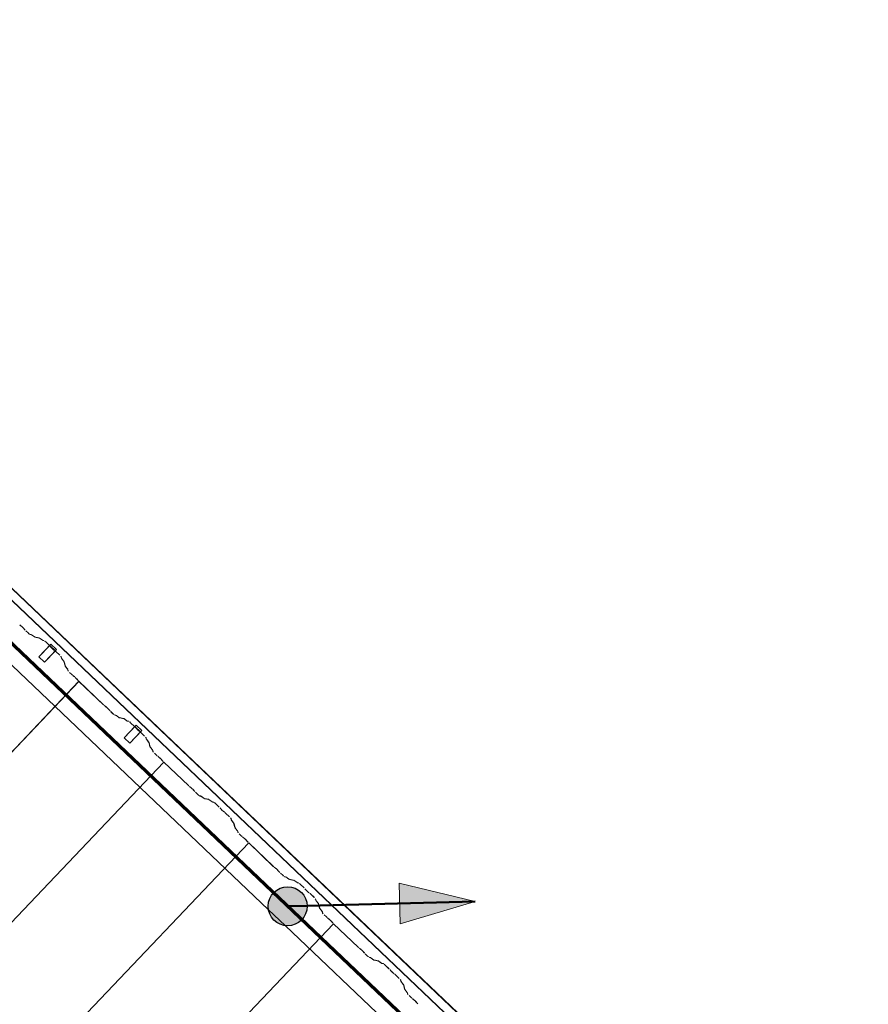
# Model space of a CAD drawing. Header units: metres. Extents: x 32343131.6 to 32343183.7, y 5699223.3 to 5699275.1.
# Tile 101 of 190: x 32343150.9 to 32343153.6, y 5699271.4 to 5699274.6. Entities that reach past the tile are written whole.
import ezdxf

# ---------------------------------------------------------------- set-up
doc = ezdxf.new("R2010")
doc.units = ezdxf.units.M
doc.layers.add('0-1', color=7, linetype='Continuous', lineweight=5)
doc.layers.add('A-DETL-GENF', color=7, linetype='Continuous', lineweight=18)
for name, color, linetype, lineweight, true_color in [('A-DETL-GENF-3', 5, 'Continuous', 18, 0x0000ff), ('A-DETL-GENF-4', 5, 'Continuous', 50, 0x0000ff), ('A-GENM-1', 7, 'Continuous', 5, 0xcccccc), ('A-ROOF-1', 7, 'Continuous', 5, 0xcccccc), ('E-POWR-CNDT-1', 5, 'Continuous', 70, 0x0000ff), ('G-IMPT-1', 5, 'Continuous', 25, 0x0000ff), ('S-BEAM-1', 7, 'Continuous', 5, 0xcccccc)]:
    doc.layers.add(name, color=color, linetype=linetype, lineweight=lineweight, true_color=true_color)

# ---------------------------------------------------------------- blocks, each defined once
blk = doc.blocks.new('construction-roof-accessories--rheinzink-rzk010047 - construction-roof-accessories--rheinzink-rzk010047-3217442-TGA_190_LP5_GR_DA-TGA-01_G_')
at = {"layer": 'A-GENM-1'}
for p, q in [((-0.0125, 0.0822), (0.0125, 0.0822)), ((0.0125, 0.0822), (-0.0125, 0.0822)), ((-0.0125, 0.0822), (-0.0125, 0.0322)), ((-0.0125, 0.0263), (-0.0125, 0.0822)), ((0.0125, 0.0822), (0.0125, 0.0263)), ((0.0125, 0.0322), (0.0125, 0.0822)), ((-0.0125, 0.0263), (-0.0125, 0.0322)), ((-0.0125, 0.0322), (0.0125, 0.0322)), ((-0.0125, 0.0322), (0.0125, 0.0322)), ((0.0125, 0.0322), (0.0125, 0.0263)), ((0.0125, 0.0263), (-0.0125, 0.0263)), ((-0.0125, 0.0263), (0.0125, 0.0263))]:
    blk.add_line(p, q, dxfattribs=at)
blk = doc.blocks.new('Wasserleitblech - Wasserleitblech-3545865-TGA_190_LP5_GR_DA-TGA-01_G_')
at = {"layer": 'A-ROOF-1'}
for p, q in [((105.953, -7.7157), (71.177, 25.3695)), ((71.1777, 25.3702), (105.9537, -7.715)), ((105.9336, -7.7361), (71.1576, 25.3491)), ((105.9341, -7.7355), (71.1582, 25.3497)), ((73.9117, 22.5227), (71.0546, 25.2408)), ((73.9117, 22.5227), (71.0546, 25.2408)), ((73.9646, 22.4723), (73.9117, 22.5227)), ((73.9646, 22.4723), (73.9117, 22.5227)), ((79.7081, 17.0081), (73.9646, 22.4723)), ((79.7081, 17.0081), (73.9646, 22.4723))]:
    blk.add_line(p, q, dxfattribs=at)
blk = doc.blocks.new('ARC_190_LPX_FM_Stellplätze_rvt-1-TGA_190_LP5_GR_DA-TGA-01_G_')
at = {"layer": 'S-BEAM-1'}
for p, q in [((32343150.8823, 5699272.6196), (32343150.887, 5699272.6158)), ((32343150.8877, 5699272.615), (32343150.883, 5699272.6188)), ((32343150.8979, 5699272.6046), (32343150.8939, 5699272.6092)), ((32343150.8947, 5699272.6085), (32343150.8987, 5699272.6039)), ((32343150.9091, 5699272.5937), (32343150.9016, 5699272.6008)), ((32343150.9017, 5699272.6009), (32343150.9092, 5699272.5938)), ((32343150.9138, 5699272.59), (32343150.9183, 5699272.5891)), ((32343150.9193, 5699272.588), (32343150.9149, 5699272.5889)), ((32343150.9193, 5699272.5885), (32343150.9285, 5699272.5818)), ((32343150.9293, 5699272.5809), (32343150.9201, 5699272.5876)), ((32343150.9293, 5699272.5814), (32343150.9437, 5699272.5784)), ((32343150.9448, 5699272.5774), (32343150.9303, 5699272.5803)), ((32343150.9447, 5699272.5779), (32343150.9539, 5699272.5712)), ((32343150.9548, 5699272.5703), (32343150.9456, 5699272.5769)), ((32343150.9547, 5699272.5707), (32343150.9597, 5699272.5697)), ((32343150.9607, 5699272.5687), (32343150.9558, 5699272.5697)), ((32343150.9777, 5699272.5532), (32343150.9654, 5699272.5649)), ((32343150.9655, 5699272.565), (32343150.9778, 5699272.5533)), ((32343150.9829, 5699272.5474), (32343150.9811, 5699272.5496)), ((32343150.9821, 5699272.5488), (32343150.9839, 5699272.5466)), ((32343150.991, 5699272.5398), (32343150.9933, 5699272.5381)), ((32343150.9942, 5699272.5372), (32343150.9919, 5699272.5389)), ((32343151.0102, 5699272.5222), (32343150.9979, 5699272.534)), ((32343150.998, 5699272.5341), (32343151.0103, 5699272.5223)), ((32343151.0155, 5699272.5129), (32343151.0142, 5699272.5178)), ((32343151.0153, 5699272.5168), (32343151.0166, 5699272.5119)), ((32343151.0232, 5699272.5031), (32343151.0161, 5699272.512)), ((32343151.0171, 5699272.5111), (32343151.0242, 5699272.5023)), ((32343151.0274, 5699272.488), (32343151.0237, 5699272.5023)), ((32343151.0248, 5699272.5013), (32343151.0285, 5699272.487)), ((32343151.0351, 5699272.4782), (32343151.028, 5699272.4871)), ((32343151.029, 5699272.4862), (32343151.0361, 5699272.4774)), ((32343151.0367, 5699272.473), (32343151.0356, 5699272.4774)), ((32343151.0367, 5699272.4764), (32343151.0378, 5699272.472)), ((32343151.0492, 5699272.4603), (32343151.0417, 5699272.4675)), ((32343151.0418, 5699272.4676), (32343151.0493, 5699272.4604)), ((32343142.8096, 5699263.7543), (32343151.0719, 5699272.4388)), ((32343142.8096, 5699263.7543), (32343151.0719, 5699272.4388)), ((32343142.8097, 5699263.7544), (32343151.0719, 5699272.4389)), ((32343142.8097, 5699263.7544), (32343151.0719, 5699272.4389)), ((32343151.0525, 5699272.4576), (32343151.0573, 5699272.4538)), ((32343151.058, 5699272.453), (32343151.0532, 5699272.4568)), ((32343151.0681, 5699272.4426), (32343151.0641, 5699272.4472)), ((32343151.065, 5699272.4465), (32343151.069, 5699272.442)), ((32343151.0719, 5699272.4388), (32343151.0719, 5699272.4389)), ((32343151.0719, 5699272.4389), (32343151.1508, 5699272.3639)), ((32343151.0719, 5699272.4389), (32343151.0719, 5699272.4388)), ((32343151.1507, 5699272.3638), (32343151.0719, 5699272.4388)), ((32343151.1539, 5699272.3611), (32343151.1587, 5699272.3573)), ((32343151.1594, 5699272.3565), (32343151.1546, 5699272.3603)), ((32343151.1696, 5699272.3461), (32343151.1655, 5699272.3507)), ((32343151.1664, 5699272.35), (32343151.1704, 5699272.3455)), ((32343151.1808, 5699272.3352), (32343151.1733, 5699272.3423)), ((32343151.1734, 5699272.3424), (32343151.1809, 5699272.3353)), ((32343151.1855, 5699272.3315), (32343151.19, 5699272.3306)), ((32343151.191, 5699272.3296), (32343151.1866, 5699272.3305)), ((32343151.191, 5699272.33), (32343151.2002, 5699272.3234)), ((32343151.201, 5699272.3224), (32343151.1918, 5699272.3291)), ((32343151.201, 5699272.3229), (32343151.2154, 5699272.32)), ((32343151.2165, 5699272.3189), (32343151.202, 5699272.3219)), ((32343151.2164, 5699272.3194), (32343151.2256, 5699272.3127)), ((32343151.2265, 5699272.3118), (32343151.2173, 5699272.3185)), ((32343151.2264, 5699272.3123), (32343151.2314, 5699272.3113)), ((32343151.2324, 5699272.3102), (32343151.2275, 5699272.3112)), ((32343151.2494, 5699272.2947), (32343151.237, 5699272.3064)), ((32343151.2371, 5699272.3065), (32343151.2495, 5699272.2948)), ((32343151.2546, 5699272.2889), (32343151.2528, 5699272.2911)), ((32343151.2538, 5699272.2903), (32343151.2555, 5699272.2881)), ((32343151.2627, 5699272.2813), (32343151.265, 5699272.2796)), ((32343151.2659, 5699272.2787), (32343151.2636, 5699272.2804)), ((32343151.2819, 5699272.2638), (32343151.2696, 5699272.2755)), ((32343151.2697, 5699272.2756), (32343151.282, 5699272.2639)), ((32343151.2872, 5699272.2545), (32343151.2859, 5699272.2593)), ((32343151.287, 5699272.2583), (32343151.2883, 5699272.2534)), ((32343151.2949, 5699272.2446), (32343151.2878, 5699272.2535)), ((32343151.2888, 5699272.2527), (32343151.2959, 5699272.2438)), ((32343151.2991, 5699272.2295), (32343151.2954, 5699272.2438)), ((32343151.2965, 5699272.2428), (32343151.3001, 5699272.2285)), ((32343151.3068, 5699272.2197), (32343151.2997, 5699272.2286)), ((32343151.3007, 5699272.2278), (32343151.3078, 5699272.2189)), ((32343151.3084, 5699272.2145), (32343151.3073, 5699272.2189)), ((32343151.3084, 5699272.2179), (32343151.3095, 5699272.2135)), ((32343151.3209, 5699272.2019), (32343151.3134, 5699272.209)), ((32343151.3135, 5699272.2091), (32343151.321, 5699272.202)), ((32343143.0813, 5699263.4958), (32343151.3435, 5699272.1804)), ((32343143.0813, 5699263.4958), (32343151.3435, 5699272.1804)), ((32343143.0814, 5699263.4959), (32343151.3436, 5699272.1804)), ((32343143.0814, 5699263.4959), (32343151.3436, 5699272.1804)), ((32343151.3242, 5699272.1991), (32343151.329, 5699272.1953)), ((32343151.3297, 5699272.1945), (32343151.3249, 5699272.1983)), ((32343151.3398, 5699272.1841), (32343151.3358, 5699272.1887)), ((32343151.3366, 5699272.188), (32343151.3407, 5699272.1835)), ((32343151.4224, 5699272.1054), (32343151.3435, 5699272.1804)), ((32343151.3435, 5699272.1804), (32343151.3436, 5699272.1804)), ((32343151.3436, 5699272.1804), (32343151.3435, 5699272.1804)), ((32343151.3436, 5699272.1804), (32343151.4225, 5699272.1055)), ((32343151.4256, 5699272.1026), (32343151.4304, 5699272.0988)), ((32343151.4311, 5699272.098), (32343151.4263, 5699272.1018)), ((32343151.4413, 5699272.0876), (32343151.4372, 5699272.0922)), ((32343151.4381, 5699272.0915), (32343151.4421, 5699272.087)), ((32343151.4525, 5699272.0767), (32343151.445, 5699272.0839)), ((32343151.4451, 5699272.0839), (32343151.4526, 5699272.0768)), ((32343151.4572, 5699272.073), (32343151.4616, 5699272.0721)), ((32343151.4627, 5699272.0711), (32343151.4583, 5699272.072)), ((32343151.4626, 5699272.0715), (32343151.4719, 5699272.0649)), ((32343151.4727, 5699272.064), (32343151.4635, 5699272.0706)), ((32343151.4726, 5699272.0644), (32343151.4871, 5699272.0615)), ((32343151.4882, 5699272.0604), (32343151.4737, 5699272.0634)), ((32343151.4881, 5699272.0609), (32343151.4973, 5699272.0542)), ((32343151.4982, 5699272.0533), (32343151.489, 5699272.06)), ((32343151.4981, 5699272.0538), (32343151.5031, 5699272.0528)), ((32343151.5041, 5699272.0517), (32343151.4992, 5699272.0527)), ((32343151.5211, 5699272.0362), (32343151.5087, 5699272.048)), ((32343151.5088, 5699272.0481), (32343151.5212, 5699272.0363)), ((32343151.5263, 5699272.0305), (32343151.5245, 5699272.0327)), ((32343151.5254, 5699272.0319), (32343151.5272, 5699272.0297)), ((32343151.5344, 5699272.0228), (32343151.5367, 5699272.0212)), ((32343151.5375, 5699272.0203), (32343151.5353, 5699272.0219)), ((32343151.5536, 5699272.0053), (32343151.5413, 5699272.017)), ((32343151.5414, 5699272.0171), (32343151.5537, 5699272.0054)), ((32343151.5589, 5699271.996), (32343151.5576, 5699272.0009)), ((32343151.5587, 5699271.9998), (32343151.5599, 5699271.995)), ((32343151.5666, 5699271.9861), (32343151.5595, 5699271.995)), ((32343151.5604, 5699271.9942), (32343151.5676, 5699271.9853)), ((32343151.5707, 5699271.9711), (32343151.5671, 5699271.9854)), ((32343151.5682, 5699271.9844), (32343151.5718, 5699271.9701)), ((32343151.5785, 5699271.9612), (32343151.5714, 5699271.9701)), ((32343151.5723, 5699271.9693), (32343151.5794, 5699271.9604)), ((32343151.5801, 5699271.9561), (32343151.579, 5699271.9605)), ((32343151.5801, 5699271.9594), (32343151.5812, 5699271.955)), ((32343151.5926, 5699271.9434), (32343151.5851, 5699271.9505)), ((32343151.5852, 5699271.9506), (32343151.5927, 5699271.9435)), ((32343151.5959, 5699271.9407), (32343151.6006, 5699271.9369)), ((32343151.6014, 5699271.9361), (32343151.5966, 5699271.9399)), ((32343151.6115, 5699271.9257), (32343151.6075, 5699271.9302)), ((32343151.6083, 5699271.9296), (32343151.6124, 5699271.925)), ((32343143.353, 5699263.2375), (32343151.6153, 5699271.922)), ((32343143.353, 5699263.2375), (32343151.6153, 5699271.922)), ((32343143.353, 5699263.2374), (32343151.6152, 5699271.9219)), ((32343143.353, 5699263.2374), (32343151.6152, 5699271.9219)), ((32343151.6152, 5699271.9219), (32343151.6153, 5699271.922)), ((32343151.6153, 5699271.922), (32343151.6152, 5699271.9219)), ((32343151.6941, 5699271.8469), (32343151.6152, 5699271.9219)), ((32343151.6153, 5699271.922), (32343151.6941, 5699271.847)), ((32343151.6973, 5699271.8442), (32343151.7021, 5699271.8404)), ((32343151.7028, 5699271.8396), (32343151.698, 5699271.8434)), ((32343151.713, 5699271.8292), (32343151.7089, 5699271.8337)), ((32343151.7098, 5699271.8331), (32343151.7138, 5699271.8285)), ((32343151.7242, 5699271.8182), (32343151.7167, 5699271.8254)), ((32343151.7168, 5699271.8255), (32343151.7243, 5699271.8183)), ((32343151.7289, 5699271.8145), (32343151.7333, 5699271.8136)), ((32343151.7344, 5699271.8126), (32343151.7299, 5699271.8135)), ((32343151.7343, 5699271.8131), (32343151.7435, 5699271.8064)), ((32343151.7444, 5699271.8055), (32343151.7352, 5699271.8121)), ((32343151.7443, 5699271.8059), (32343151.7588, 5699271.803)), ((32343151.7599, 5699271.802), (32343151.7454, 5699271.8049)), ((32343151.7598, 5699271.8024), (32343151.769, 5699271.7958)), ((32343151.7699, 5699271.7948), (32343151.7607, 5699271.8015)), ((32343151.7698, 5699271.7953), (32343151.7747, 5699271.7943)), ((32343151.7758, 5699271.7933), (32343151.7709, 5699271.7943)), ((32343151.7927, 5699271.7778), (32343151.7804, 5699271.7895)), ((32343151.7805, 5699271.7896), (32343151.7928, 5699271.7779)), ((32343151.798, 5699271.772), (32343151.7962, 5699271.7742)), ((32343151.7971, 5699271.7734), (32343151.7989, 5699271.7712)), ((32343151.8061, 5699271.7644), (32343151.8084, 5699271.7627)), ((32343151.8092, 5699271.7618), (32343151.8069, 5699271.7635)), ((32343151.8253, 5699271.7468), (32343151.813, 5699271.7585)), ((32343151.8131, 5699271.7586), (32343151.8254, 5699271.7469)), ((32343151.8305, 5699271.7375), (32343151.8293, 5699271.7424)), ((32343151.8304, 5699271.7414), (32343151.8316, 5699271.7365)), ((32343151.8383, 5699271.7277), (32343151.8312, 5699271.7365)), ((32343151.8321, 5699271.7357), (32343151.8392, 5699271.7268)), ((32343151.8424, 5699271.7126), (32343151.8388, 5699271.7269)), ((32343151.8399, 5699271.7259), (32343151.8435, 5699271.7116)), ((32343151.8502, 5699271.7028), (32343151.8431, 5699271.7116)), ((32343151.844, 5699271.7108), (32343151.8511, 5699271.7019)), ((32343151.8518, 5699271.6976), (32343151.8507, 5699271.702)), ((32343151.8518, 5699271.701), (32343151.8529, 5699271.6966)), ((32343151.8643, 5699271.6849), (32343151.8568, 5699271.6921)), ((32343151.8569, 5699271.6921), (32343151.8644, 5699271.685)), ((32343151.8676, 5699271.6822), (32343151.8723, 5699271.6784)), ((32343151.873, 5699271.6776), (32343151.8683, 5699271.6814)), ((32343143.6246, 5699262.9789), (32343151.8869, 5699271.6634)), ((32343143.6246, 5699262.9789), (32343151.8869, 5699271.6634)), ((32343143.6247, 5699262.979), (32343151.887, 5699271.6635)), ((32343143.6247, 5699262.979), (32343151.887, 5699271.6635)), ((32343151.8832, 5699271.6672), (32343151.8792, 5699271.6717)), ((32343151.88, 5699271.6711), (32343151.884, 5699271.6665)), ((32343151.8869, 5699271.6634), (32343151.887, 5699271.6635)), ((32343151.887, 5699271.6635), (32343151.8869, 5699271.6634)), ((32343151.9657, 5699271.5884), (32343151.8869, 5699271.6634)), ((32343151.887, 5699271.6635), (32343151.9658, 5699271.5885)), ((32343151.969, 5699271.5857), (32343151.9738, 5699271.5819)), ((32343151.9745, 5699271.5811), (32343151.9697, 5699271.5849)), ((32343151.9846, 5699271.5707), (32343151.9806, 5699271.5752)), ((32343151.9814, 5699271.5746), (32343151.9855, 5699271.57)), ((32343151.9959, 5699271.5597), (32343151.9883, 5699271.5669)), ((32343151.9884, 5699271.567), (32343151.996, 5699271.5598)), ((32343152.0006, 5699271.5561), (32343152.005, 5699271.5552)), ((32343152.0061, 5699271.5541), (32343152.0016, 5699271.555)), ((32343152.006, 5699271.5546), (32343152.0152, 5699271.5479)), ((32343152.0161, 5699271.547), (32343152.0069, 5699271.5537)), ((32343152.016, 5699271.5475), (32343152.0305, 5699271.5445)), ((32343152.0316, 5699271.5435), (32343152.0171, 5699271.5464)), ((32343152.0315, 5699271.5439), (32343152.0407, 5699271.5373)), ((32343152.0416, 5699271.5364), (32343152.0324, 5699271.543)), ((32343152.0415, 5699271.5368), (32343152.0464, 5699271.5358)), ((32343152.0475, 5699271.5348), (32343152.0426, 5699271.5358)), ((32343152.0644, 5699271.5193), (32343152.0521, 5699271.531)), ((32343152.0522, 5699271.5311), (32343152.0645, 5699271.5194)), ((32343152.0697, 5699271.5135), (32343152.0679, 5699271.5157)), ((32343152.0688, 5699271.5149), (32343152.0706, 5699271.5127)), ((32343152.0778, 5699271.5059), (32343152.0801, 5699271.5042)), ((32343152.0809, 5699271.5033), (32343152.0786, 5699271.505)), ((32343152.097, 5699271.4883), (32343152.0847, 5699271.5)), ((32343152.0848, 5699271.5001), (32343152.0971, 5699271.4884)), ((32343152.1022, 5699271.479), (32343152.101, 5699271.4839)), ((32343152.1021, 5699271.4829), (32343152.1033, 5699271.478)), ((32343152.11, 5699271.4692), (32343152.1029, 5699271.4781)), ((32343152.1038, 5699271.4772), (32343152.1109, 5699271.4684)), ((32343152.1141, 5699271.4541), (32343152.1105, 5699271.4684)), ((32343152.1116, 5699271.4674), (32343152.1152, 5699271.4531)), ((32343152.1219, 5699271.4443), (32343152.1148, 5699271.4531)), ((32343152.1157, 5699271.4523), (32343152.1228, 5699271.4435)), ((32343152.1235, 5699271.4391), (32343152.1224, 5699271.4435)), ((32343152.1235, 5699271.4425), (32343152.1246, 5699271.4381)), ((32343152.136, 5699271.4264), (32343152.1285, 5699271.4336)), ((32343152.1286, 5699271.4337), (32343152.1361, 5699271.4265)), ((32343152.1393, 5699271.4237), (32343152.144, 5699271.4199)), ((32343152.1447, 5699271.4191), (32343152.14, 5699271.4229)), ((32343152.1549, 5699271.4087), (32343152.1509, 5699271.4133)), ((32343152.1517, 5699271.4126), (32343152.1557, 5699271.408))]:
    blk.add_line(p, q, dxfattribs=at)
for centre, major_axis, ratio, start_param, end_param in [((32343150.8905, 5699272.6118), (-0.00543, 0.00517), 0.087156, 3.92788, 5.496895), ((32343150.8905, 5699272.6118), (-0.00435, 0.00414), 0.087156, 3.927883, 5.496895), ((32343150.9021, 5699272.6013), (-0.00543, 0.00517), 0.087156, 0.786288, 1.570796), ((32343150.9021, 5699272.6013), (-0.00435, 0.00414), 0.087156, 0.78629, 1.570797), ((32343150.9096, 5699272.5941), (-0.00543, 0.00517), 0.087156, 1.570796, 3.003604), ((32343150.9096, 5699272.5941), (-0.00435, 0.00414), 0.087156, 1.570796, 3.003608), ((32343150.9236, 5699272.5839), (-0.00543, 0.00517), 0.087156, 5.711274, 6.145196), ((32343150.9236, 5699272.5839), (-0.00435, 0.00414), 0.087156, 5.711273, 6.145198), ((32343150.925, 5699272.5855), (-0.00435, 0.00414), 0.087156, 2.56968, 3.003598), ((32343150.925, 5699272.5855), (-0.00543, 0.00517), 0.087156, 2.569681, 3.003604), ((32343150.9491, 5699272.5733), (-0.00543, 0.00517), 0.087156, 5.711274, 6.145196), ((32343150.9491, 5699272.5733), (-0.00435, 0.00414), 0.087156, 5.711273, 6.145193), ((32343150.9505, 5699272.5749), (-0.00435, 0.00414), 0.087156, 2.569681, 3.003602), ((32343150.9505, 5699272.5749), (-0.00543, 0.00517), 0.087156, 2.569681, 3.003604), ((32343150.965, 5699272.5645), (-0.00543, 0.00517), 0.087156, 4.712389, 6.145196), ((32343150.965, 5699272.5645), (-0.00435, 0.00414), 0.087156, 4.712389, 6.145196), ((32343150.9773, 5699272.5528), (-0.00435, 0.00414), 0.087156, 3.74101, 4.712389), ((32343150.9773, 5699272.5528), (-0.00543, 0.00517), 0.087156, 3.741009, 4.712389), ((32343150.9876, 5699272.5434), (-0.00543, 0.00517), 0.087156, 0.59942, 2.542175), ((32343150.9876, 5699272.5434), (-0.00435, 0.00414), 0.087156, 0.599417, 2.542172), ((32343150.9976, 5699272.5336), (-0.00543, 0.00517), 0.087156, 4.712389, 5.683768), ((32343150.9976, 5699272.5336), (-0.00435, 0.00414), 0.087156, 4.712389, 5.683774), ((32343151.0099, 5699272.5219), (-0.00435, 0.00414), 0.087155, 3.279582, 4.71239), ((32343151.0099, 5699272.5219), (-0.00543, 0.00517), 0.087155, 3.279581, 4.71239), ((32343151.0209, 5699272.5079), (-0.00543, 0.00517), 0.087156, 0.137991, 0.571912), ((32343151.0209, 5699272.5079), (-0.00435, 0.00414), 0.087156, 0.137989, 0.571908), ((32343151.0194, 5699272.5064), (-0.00435, 0.00414), 0.087155, 3.279582, 3.713509), ((32343151.0194, 5699272.5064), (-0.00543, 0.00517), 0.087156, 3.279585, 3.713505), ((32343151.0328, 5699272.483), (-0.00543, 0.00517), 0.087156, 0.137988, 0.571912), ((32343151.0328, 5699272.483), (-0.00435, 0.00414), 0.087156, 0.137989, 0.571914), ((32343151.0313, 5699272.4815), (-0.00435, 0.00414), 0.087156, 3.279581, 3.713506), ((32343151.0313, 5699272.4815), (-0.00543, 0.00517), 0.087156, 3.279585, 3.713505), ((32343151.0422, 5699272.468), (-0.00543, 0.00517), 0.087156, 0.137986, 1.570796), ((32343151.0422, 5699272.468), (-0.00435, 0.00414), 0.087156, 0.137989, 1.570796), ((32343151.0497, 5699272.4608), (-0.00543, 0.00517), 0.087155, 1.570797, 2.355303), ((32343151.0497, 5699272.4608), (-0.00435, 0.00414), 0.087155, 1.570797, 2.355304), ((32343151.0608, 5699272.4498), (-0.00543, 0.00517), 0.087155, 3.927883, 5.496896), ((32343151.0608, 5699272.4498), (-0.00435, 0.00414), 0.087155, 3.927883, 5.496899), ((32343151.0723, 5699272.4393), (-0.00543, 0.00517), 0.087156, 0.786289, 1.570796), ((32343151.0723, 5699272.4393), (-0.00435, 0.00414), 0.087156, 0.78629, 1.570796), ((32343151.1511, 5699272.3643), (-0.00543, 0.00517), 0.087156, 1.570796, 2.355303), ((32343151.1511, 5699272.3643), (-0.00435, 0.00414), 0.087156, 1.570796, 2.355302), ((32343151.1622, 5699272.3533), (-0.00543, 0.00517), 0.087156, 3.927881, 5.496895), ((32343151.1622, 5699272.3533), (-0.00435, 0.00414), 0.087156, 3.927883, 5.496893), ((32343151.1737, 5699272.3428), (-0.00543, 0.00517), 0.087155, 0.786292, 1.570797), ((32343151.1737, 5699272.3428), (-0.00435, 0.00414), 0.087155, 0.78629, 1.570797), ((32343151.1813, 5699272.3357), (-0.00543, 0.00517), 0.087156, 1.570796, 3.003604), ((32343151.1813, 5699272.3357), (-0.00435, 0.00414), 0.087156, 1.570796, 3.003607), ((32343151.1953, 5699272.3254), (-0.00543, 0.00517), 0.087156, 5.711274, 6.145196), ((32343151.1953, 5699272.3254), (-0.00435, 0.00414), 0.087156, 5.711273, 6.145198), ((32343151.1967, 5699272.327), (-0.00435, 0.00414), 0.087156, 2.56968, 3.003601), ((32343151.1967, 5699272.327), (-0.00543, 0.00517), 0.087156, 2.569681, 3.003604), ((32343151.2208, 5699272.3148), (-0.00543, 0.00517), 0.087156, 5.711274, 6.145196), ((32343151.2208, 5699272.3148), (-0.00435, 0.00414), 0.087156, 5.711273, 6.145199), ((32343151.2222, 5699272.3164), (-0.00435, 0.00414), 0.087156, 2.56968, 3.003598), ((32343151.2222, 5699272.3164), (-0.00543, 0.00517), 0.087156, 2.569682, 3.003604), ((32343151.2367, 5699272.3061), (-0.00543, 0.00517), 0.087156, 4.712389, 6.145196), ((32343151.2367, 5699272.3061), (-0.00435, 0.00414), 0.087156, 4.712389, 6.1452), ((32343151.249, 5699272.2943), (-0.00435, 0.00414), 0.087155, 3.74101, 4.712389), ((32343151.249, 5699272.2943), (-0.00543, 0.00517), 0.087156, 3.741011, 4.712389), ((32343151.2593, 5699272.2849), (-0.00543, 0.00517), 0.087156, 0.599418, 2.542175), ((32343151.2593, 5699272.2849), (-0.00435, 0.00414), 0.087156, 0.599417, 2.542173), ((32343151.2692, 5699272.2751), (-0.00543, 0.00517), 0.087156, 4.712389, 5.683768), ((32343151.2692, 5699272.2751), (-0.00435, 0.00414), 0.087156, 4.712389, 5.683773), ((32343151.2816, 5699272.2634), (-0.00435, 0.00414), 0.087155, 3.279582, 4.71239), ((32343151.2816, 5699272.2634), (-0.00543, 0.00517), 0.087155, 3.27958, 4.71239), ((32343151.2926, 5699272.2494), (-0.00543, 0.00517), 0.087156, 0.137993, 0.571912), ((32343151.2926, 5699272.2494), (-0.00435, 0.00414), 0.087156, 0.137989, 0.571914), ((32343151.2911, 5699272.2479), (-0.00435, 0.00414), 0.087155, 3.279582, 3.713505), ((32343151.2911, 5699272.2479), (-0.00543, 0.00517), 0.087156, 3.279581, 3.713505), ((32343151.3045, 5699272.2245), (-0.00543, 0.00517), 0.087156, 0.137988, 0.571912), ((32343151.3045, 5699272.2245), (-0.00435, 0.00414), 0.087156, 0.137989, 0.571912), ((32343151.3029, 5699272.223), (-0.00435, 0.00414), 0.087156, 3.279581, 3.713499), ((32343151.3029, 5699272.223), (-0.00543, 0.00517), 0.087156, 3.279585, 3.713505), ((32343151.3139, 5699272.2095), (-0.00543, 0.00517), 0.087156, 0.137986, 1.570796), ((32343151.3139, 5699272.2095), (-0.00435, 0.00414), 0.087156, 0.137989, 1.570796), ((32343151.3214, 5699272.2023), (-0.00543, 0.00517), 0.087156, 1.570796, 2.355302), ((32343151.3214, 5699272.2023), (-0.00435, 0.00414), 0.087156, 1.570796, 2.355305), ((32343151.3325, 5699272.1914), (-0.00543, 0.00517), 0.087155, 3.927881, 5.496896), ((32343151.3325, 5699272.1914), (-0.00435, 0.00414), 0.087156, 3.927883, 5.496895), ((32343151.344, 5699272.1808), (-0.00543, 0.00517), 0.087156, 0.786288, 1.570797), ((32343151.344, 5699272.1808), (-0.00435, 0.00414), 0.087156, 0.78629, 1.570797), ((32343151.4228, 5699272.1058), (-0.00543, 0.00517), 0.087156, 1.570796, 2.355302), ((32343151.4228, 5699272.1058), (-0.00435, 0.00414), 0.087156, 1.570796, 2.355303), ((32343151.4339, 5699272.0949), (-0.00543, 0.00517), 0.087156, 3.927883, 5.496895), ((32343151.4339, 5699272.0949), (-0.00435, 0.00414), 0.087155, 3.927883, 5.49689), ((32343151.4454, 5699272.0843), (-0.00543, 0.00517), 0.087155, 0.786293, 1.570797), ((32343151.4454, 5699272.0843), (-0.00435, 0.00414), 0.087155, 0.786291, 1.570797), ((32343151.4529, 5699272.0772), (-0.00543, 0.00517), 0.087156, 1.570796, 3.003604), ((32343151.4529, 5699272.0772), (-0.00435, 0.00414), 0.087156, 1.570796, 3.003606), ((32343151.467, 5699272.0669), (-0.00543, 0.00517), 0.087156, 5.711274, 6.145196), ((32343151.467, 5699272.0669), (-0.00435, 0.00414), 0.087156, 5.711273, 6.145198), ((32343151.4684, 5699272.0686), (-0.00435, 0.00414), 0.087156, 2.56968, 3.003599), ((32343151.4684, 5699272.0686), (-0.00543, 0.00517), 0.087155, 2.569682, 3.003604), ((32343151.4924, 5699272.0563), (-0.00543, 0.00517), 0.087156, 5.711271, 6.145196), ((32343151.4924, 5699272.0563), (-0.00435, 0.00414), 0.087156, 5.711273, 6.145202), ((32343151.4939, 5699272.0579), (-0.00435, 0.00414), 0.087156, 2.56968, 3.003599), ((32343151.4939, 5699272.0579), (-0.00543, 0.00517), 0.087155, 2.569679, 3.003604), ((32343151.5084, 5699272.0476), (-0.00543, 0.00517), 0.087156, 4.712389, 6.145196), ((32343151.5084, 5699272.0476), (-0.00435, 0.00414), 0.087156, 4.712389, 6.145201), ((32343151.5207, 5699272.0359), (-0.00435, 0.00414), 0.087156, 3.74101, 4.712389), ((32343151.5207, 5699272.0359), (-0.00543, 0.00517), 0.087156, 3.74101, 4.712389), ((32343151.531, 5699272.0265), (-0.00543, 0.00517), 0.087156, 0.599415, 2.542175), ((32343151.531, 5699272.0265), (-0.00435, 0.00414), 0.087156, 0.599417, 2.542175), ((32343151.5409, 5699272.0166), (-0.00543, 0.00517), 0.087155, 4.71239, 5.683769), ((32343151.5409, 5699272.0166), (-0.00435, 0.00414), 0.087155, 4.71239, 5.683771), ((32343151.5533, 5699272.0049), (-0.00435, 0.00414), 0.087156, 3.279581, 4.71239), ((32343151.5533, 5699272.0049), (-0.00543, 0.00517), 0.087155, 3.279584, 4.71239), ((32343151.5643, 5699271.9909), (-0.00543, 0.00517), 0.087156, 0.137992, 0.571912), ((32343151.5643, 5699271.9909), (-0.00435, 0.00414), 0.087156, 0.137989, 0.57191), ((32343151.5627, 5699271.9894), (-0.00435, 0.00414), 0.087156, 3.279581, 3.713502), ((32343151.5627, 5699271.9894), (-0.00543, 0.00517), 0.087156, 3.279576, 3.713505), ((32343151.5762, 5699271.966), (-0.00543, 0.00517), 0.087156, 0.137989, 0.571912), ((32343151.5762, 5699271.966), (-0.00435, 0.00414), 0.087155, 0.137989, 0.571915), ((32343151.5746, 5699271.9645), (-0.00435, 0.00414), 0.087156, 3.279581, 3.713503), ((32343151.5746, 5699271.9645), (-0.00543, 0.00517), 0.087156, 3.279586, 3.713505), ((32343151.5856, 5699271.951), (-0.00543, 0.00517), 0.087156, 0.137987, 1.570796), ((32343151.5856, 5699271.951), (-0.00435, 0.00414), 0.087156, 0.137989, 1.570797), ((32343151.5931, 5699271.9439), (-0.00543, 0.00517), 0.087156, 1.570796, 2.355302), ((32343151.5931, 5699271.9439), (-0.00435, 0.00414), 0.087156, 1.570796, 2.355304), ((32343151.6042, 5699271.9329), (-0.00543, 0.00517), 0.087156, 3.92788, 5.496895), ((32343151.6042, 5699271.9329), (-0.00435, 0.00414), 0.087156, 3.927883, 5.496891), ((32343151.6157, 5699271.9223), (-0.00543, 0.00517), 0.087156, 0.786288, 1.570797), ((32343151.6157, 5699271.9223), (-0.00435, 0.00414), 0.087156, 0.78629, 1.570797), ((32343151.6945, 5699271.8474), (-0.00435, 0.00414), 0.087156, 1.570796, 2.355309), ((32343151.6945, 5699271.8474), (-0.00543, 0.00517), 0.087156, 1.570796, 2.355302), ((32343151.7056, 5699271.8364), (-0.00543, 0.00517), 0.087156, 3.927883, 5.496895), ((32343151.7056, 5699271.8364), (-0.00435, 0.00414), 0.087156, 3.927883, 5.496891), ((32343151.7171, 5699271.8258), (-0.00543, 0.00517), 0.087155, 0.786292, 1.570797), ((32343151.7171, 5699271.8258), (-0.00435, 0.00414), 0.087155, 0.786291, 1.570797), ((32343151.7246, 5699271.8187), (-0.00543, 0.00517), 0.087156, 1.570796, 3.003604), ((32343151.7246, 5699271.8187), (-0.00435, 0.00414), 0.087156, 1.570796, 3.003603), ((32343151.7387, 5699271.8085), (-0.00543, 0.00517), 0.087156, 5.711271, 6.145196), ((32343151.7387, 5699271.8085), (-0.00435, 0.00414), 0.087156, 5.711273, 6.145204), ((32343151.7401, 5699271.8101), (-0.00435, 0.00414), 0.087156, 2.56968, 3.0036), ((32343151.7401, 5699271.8101), (-0.00543, 0.00517), 0.087156, 2.569684, 3.003604), ((32343151.7641, 5699271.7978), (-0.00543, 0.00517), 0.087156, 5.71127, 6.145197), ((32343151.7641, 5699271.7978), (-0.00435, 0.00414), 0.087156, 5.711273, 6.145204), ((32343151.7656, 5699271.7994), (-0.00435, 0.00414), 0.087156, 2.569681, 3.0036), ((32343151.7656, 5699271.7994), (-0.00543, 0.00517), 0.087156, 2.569683, 3.003604), ((32343151.7801, 5699271.7891), (-0.00543, 0.00517), 0.087156, 4.712389, 6.145196), ((32343151.7801, 5699271.7891), (-0.00435, 0.00414), 0.087156, 4.712389, 6.1452), ((32343151.7924, 5699271.7774), (-0.00435, 0.00414), 0.087156, 3.74101, 4.712389), ((32343151.7924, 5699271.7774), (-0.00543, 0.00517), 0.087156, 3.74101, 4.712389), ((32343151.8027, 5699271.768), (-0.00543, 0.00517), 0.087156, 0.599415, 2.542175), ((32343151.8027, 5699271.768), (-0.00435, 0.00414), 0.087156, 0.599417, 2.542175), ((32343151.8126, 5699271.7581), (-0.00543, 0.00517), 0.087155, 4.71239, 5.683769), ((32343151.8126, 5699271.7581), (-0.00435, 0.00414), 0.087156, 4.712389, 5.683774), ((32343151.8249, 5699271.7464), (-0.00435, 0.00414), 0.087156, 3.279581, 4.71239), ((32343151.8249, 5699271.7464), (-0.00543, 0.00517), 0.087156, 3.279583, 4.712389), ((32343151.836, 5699271.7324), (-0.00543, 0.00517), 0.087156, 0.137992, 0.571912), ((32343151.836, 5699271.7324), (-0.00435, 0.00414), 0.087156, 0.137989, 0.571912), ((32343151.8344, 5699271.7309), (-0.00435, 0.00414), 0.087156, 3.279581, 3.713502), ((32343151.8344, 5699271.7309), (-0.00543, 0.00517), 0.087156, 3.279576, 3.713505), ((32343151.8479, 5699271.7075), (-0.00543, 0.00517), 0.087156, 0.137992, 0.571912), ((32343151.8479, 5699271.7075), (-0.00435, 0.00414), 0.087155, 0.137989, 0.571916), ((32343151.8463, 5699271.706), (-0.00435, 0.00414), 0.087156, 3.279581, 3.713503), ((32343151.8463, 5699271.706), (-0.00543, 0.00517), 0.087155, 3.279582, 3.713505), ((32343151.8572, 5699271.6925), (-0.00543, 0.00517), 0.087155, 0.137991, 1.570797), ((32343151.8572, 5699271.6925), (-0.00435, 0.00414), 0.087155, 0.137989, 1.570797), ((32343151.8648, 5699271.6854), (-0.00543, 0.00517), 0.087156, 1.570796, 2.355302), ((32343151.8648, 5699271.6854), (-0.00435, 0.00414), 0.087156, 1.570796, 2.355303), ((32343151.8759, 5699271.6744), (-0.00543, 0.00517), 0.087156, 3.927883, 5.496895), ((32343151.8759, 5699271.6744), (-0.00435, 0.00414), 0.087156, 3.927883, 5.496895), ((32343151.8874, 5699271.6639), (-0.00543, 0.00517), 0.087156, 0.786287, 1.570796), ((32343151.8874, 5699271.6639), (-0.00435, 0.00414), 0.087156, 0.786289, 1.570796), ((32343151.9662, 5699271.5889), (-0.00543, 0.00517), 0.087156, 1.570796, 2.355302), ((32343151.9662, 5699271.5889), (-0.00435, 0.00414), 0.087156, 1.570796, 2.355305), ((32343151.9773, 5699271.5779), (-0.00543, 0.00517), 0.087156, 3.927886, 5.496895), ((32343151.9773, 5699271.5779), (-0.00435, 0.00414), 0.087156, 3.927882, 5.496897), ((32343151.9888, 5699271.5674), (-0.00543, 0.00517), 0.087156, 0.786289, 1.570796), ((32343151.9888, 5699271.5674), (-0.00435, 0.00414), 0.087156, 0.786289, 1.570796), ((32343151.9963, 5699271.5602), (-0.00543, 0.00517), 0.087156, 1.570796, 3.003604), ((32343151.9963, 5699271.5602), (-0.00435, 0.00414), 0.087156, 1.570796, 3.003604), ((32343152.0103, 5699271.55), (-0.00543, 0.00517), 0.087156, 5.711276, 6.145197), ((32343152.0103, 5699271.55), (-0.00435, 0.00414), 0.087156, 5.711273, 6.145193), ((32343152.0118, 5699271.5516), (-0.00435, 0.00414), 0.087156, 2.569681, 3.003606), ((32343152.0118, 5699271.5516), (-0.00543, 0.00517), 0.087155, 2.56968, 3.003604), ((32343152.0358, 5699271.5393), (-0.00543, 0.00517), 0.087156, 5.711276, 6.145197), ((32343152.0358, 5699271.5393), (-0.00435, 0.00414), 0.087156, 5.711273, 6.145195), ((32343152.0372, 5699271.541), (-0.00435, 0.00414), 0.087156, 2.56968, 3.003606), ((32343152.0372, 5699271.541), (-0.00543, 0.00517), 0.087155, 2.56968, 3.003604), ((32343152.0518, 5699271.5306), (-0.00543, 0.00517), 0.087156, 4.712389, 6.145197), ((32343152.0518, 5699271.5306), (-0.00435, 0.00414), 0.087156, 4.712389, 6.145188), ((32343152.0641, 5699271.5189), (-0.00435, 0.00414), 0.087156, 3.74101, 4.712389), ((32343152.0641, 5699271.5189), (-0.00543, 0.00517), 0.087156, 3.741008, 4.712389), ((32343152.0744, 5699271.5095), (-0.00543, 0.00517), 0.087156, 0.599414, 2.542175), ((32343152.0744, 5699271.5095), (-0.00435, 0.00414), 0.087156, 0.599417, 2.542173), ((32343152.0843, 5699271.4997), (-0.00543, 0.00517), 0.087155, 4.712389, 5.683769), ((32343152.0843, 5699271.4997), (-0.00435, 0.00414), 0.087156, 4.712389, 5.683765), ((32343152.0966, 5699271.4879), (-0.00435, 0.00414), 0.087156, 3.279581, 4.712389), ((32343152.0966, 5699271.4879), (-0.00543, 0.00517), 0.087156, 3.279583, 4.712389), ((32343152.1077, 5699271.474), (-0.00543, 0.00517), 0.087156, 0.137984, 0.571912), ((32343152.1077, 5699271.474), (-0.00435, 0.00414), 0.087156, 0.137989, 0.571913), ((32343152.1061, 5699271.4725), (-0.00435, 0.00414), 0.087156, 3.279581, 3.713503), ((32343152.1061, 5699271.4725), (-0.00543, 0.00517), 0.087156, 3.279577, 3.713505), ((32343152.1196, 5699271.4491), (-0.00543, 0.00517), 0.087155, 0.13799, 0.571912), ((32343152.1196, 5699271.4491), (-0.00435, 0.00414), 0.087156, 0.137988, 0.571913), ((32343152.118, 5699271.4475), (-0.00435, 0.00414), 0.087155, 3.279582, 3.713505), ((32343152.118, 5699271.4475), (-0.00543, 0.00517), 0.087156, 3.279583, 3.713505), ((32343152.1289, 5699271.434), (-0.00543, 0.00517), 0.087155, 0.137992, 1.570797), ((32343152.1289, 5699271.434), (-0.00435, 0.00414), 0.087155, 0.13799, 1.570797), ((32343152.1364, 5699271.4269), (-0.00543, 0.00517), 0.087156, 1.570796, 2.355302), ((32343152.1364, 5699271.4269), (-0.00435, 0.00414), 0.087156, 1.570796, 2.355301), ((32343152.1475, 5699271.4159), (-0.00543, 0.00517), 0.087156, 3.927885, 5.496895), ((32343152.1475, 5699271.4159), (-0.00435, 0.00414), 0.087156, 3.927882, 5.496894), ((32343152.1591, 5699271.4054), (-0.00543, 0.00517), 0.087156, 0.786291, 1.570797), ((32343152.1591, 5699271.4054), (-0.00435, 0.00414), 0.087156, 0.78629, 1.570796)]:
    blk.add_ellipse(centre, major_axis=major_axis, ratio=ratio, start_param=start_param, end_param=end_param, dxfattribs=at)
at = {"layer": 'A-GENM-1', "rotation": 136.4272566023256}
for p in [(32343151.0094, 5699272.5684), (32343151.2818, 5699272.3092)]:
    blk.add_blockref('construction-roof-accessories--rheinzink-rzk010047 - construction-roof-accessories--rheinzink-rzk010047-3217442-TGA_190_LP5_GR_DA-TGA-01_G_', p, dxfattribs=at)
at = {"layer": 'A-ROOF-1'}
blk.add_blockref('Wasserleitblech - Wasserleitblech-3545865-TGA_190_LP5_GR_DA-TGA-01_G_', (32343077.7673, 5699249.1855), dxfattribs=at)
blk = doc.blocks.new('Symbol_Elektro_Leitung_Hoch_Runter - Zeichnung1_dwg_E-Blitz-Anschlusspunkt-7483321-TGA_190_LP5_GR_DA-TGA-01_G_')
at = {"layer": 'G-IMPT-1'}
blk.add_hatch(color=256, dxfattribs=at).paths.add_polyline_path([(0, -0.0625), (0.0162, -0.0604), (0.0313, -0.0541), (0.0442, -0.0442), (0.0541, -0.0313), (0.0604, -0.0162), (0.0625, 0), (0.0604, 0.0162), (0.0541, 0.0313), (0.0442, 0.0442), (0.0313, 0.0541), (0.0162, 0.0604), (0, 0.0625), (-0.0162, 0.0604), (-0.0313, 0.0541), (-0.0442, 0.0442), (-0.0541, 0.0313), (-0.0604, 0.0162), (-0.0625, 0), (-0.0604, -0.0162), (-0.0541, -0.0313), (-0.0442, -0.0442), (-0.0313, -0.0541), (-0.0162, -0.0604)])
blk.add_circle((0, 0), 0.0625, dxfattribs=at)
blk = doc.blocks.new('Symbol_Elektro_Leitung_Hoch_Runter - Nach unten-7483331-TGA_190_LP5_GR_DA-TGA-01_G_')
at = {"layer": 'A-DETL-GENF-3'}
blk.add_hatch(color=256, dxfattribs=at).paths.add_polyline_path([(-0.4243, -0.4243), (-0.2078, -0.2993), (-0.2993, -0.2078)])
at = {"layer": 'A-DETL-GENF'}
for p, q in [((-0.2993, -0.2078), (-0.4243, -0.4243)), ((-0.2078, -0.2993), (-0.2993, -0.2078)), ((-0.4243, -0.4243), (-0.2078, -0.2993))]:
    blk.add_line(p, q, dxfattribs=at)
at = {"layer": 'A-DETL-GENF-4'}
for p, q in [((0, 0), (-0.0442, -0.0442)), ((-0.0442, -0.0442), (-0.4243, -0.4243))]:
    blk.add_line(p, q, dxfattribs=at)
blk.add_blockref('Symbol_Elektro_Leitung_Hoch_Runter - Zeichnung1_dwg_E-Blitz-Anschlusspunkt-7483321-TGA_190_LP5_GR_DA-TGA-01_G_', (0, 0))

msp = doc.modelspace()

# ---------------------------------------------------------------- linework, layer by layer
at = {"layer": 'E-POWR-CNDT-1'}
msp.add_line((32343157.49451, 5699266.24454), (32343148.86361, 5699274.45581), dxfattribs=at)

# ---------------------------------------------------------------- block references
at = {"layer": '0-1'}
msp.add_blockref('ARC_190_LPX_FM_Stellplätze_rvt-1-TGA_190_LP5_GR_DA-TGA-01_G_', (0, 0), dxfattribs=at)
at = {"layer": 'A-DETL-GENF-3', "rotation": 136.4271608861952}
msp.add_blockref('Symbol_Elektro_Leitung_Hoch_Runter - Nach unten-7483331-TGA_190_LP5_GR_DA-TGA-01_G_', (32343151.73999, 5699271.71927), dxfattribs=at)

doc.saveas('drawing.dxf')
